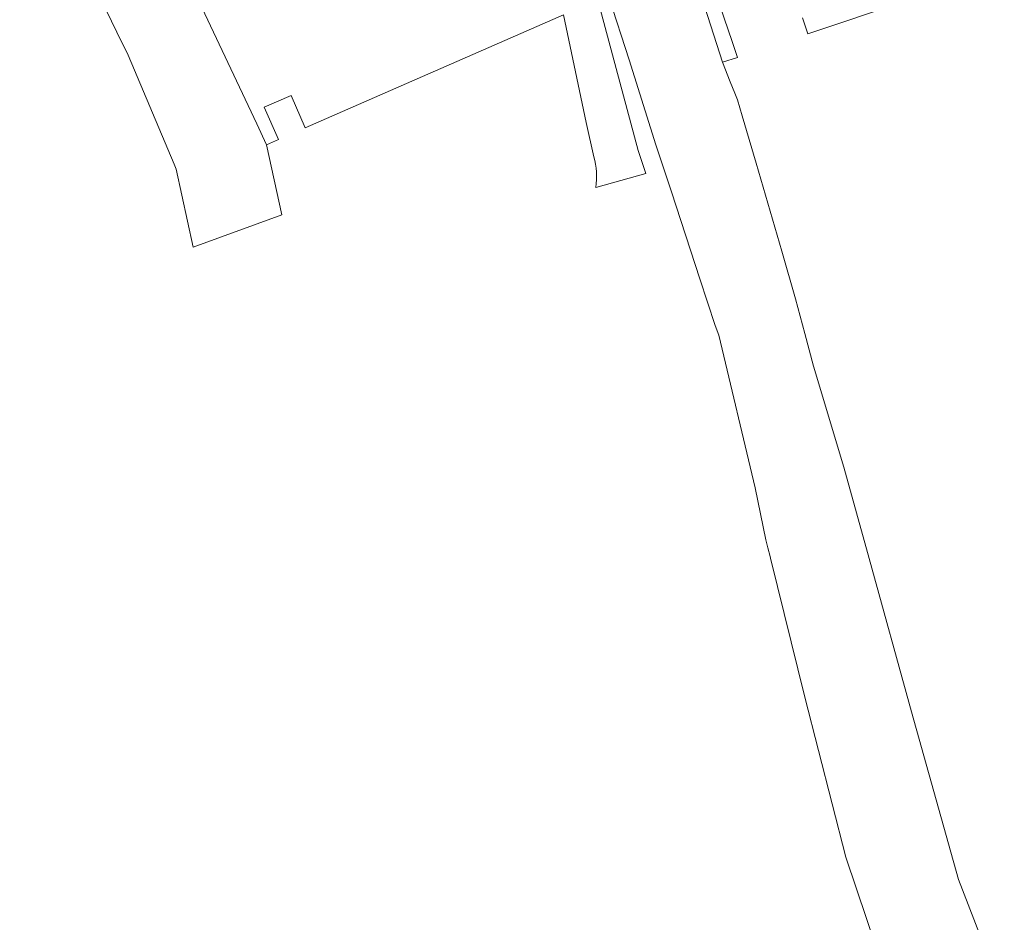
# Model space of a CAD drawing. Header units: metres. Extents: x 80938 to 82288, y 446951 to 448452.
# Tile 37 of 96: x 82037 to 82121, y 447197 to 447274. Entities that reach past the tile are written whole.
import ezdxf

# ---------------------------------------------------------------- set-up
doc = ezdxf.new("R2010")
doc.units = ezdxf.units.M
doc.header["$MEASUREMENT"] = 0
for name, color, linetype, lineweight in [('B-WE-GK-BESCHOEIING-G', 253, 'GK-BESCHOEIING', 35), ('B-WE-OG-TERREIN_ERF-GV', 253, 'Continuous', 18), ('B-WE-OG-WATER-GV', 253, 'Continuous', 18), ('B-WE-VH-VERHARDING_ASFALT-GV', 253, 'Continuous', 18)]:
    doc.layers.add(name, color=color, linetype=linetype, lineweight=lineweight)
doc.linetypes.add('GK-BESCHOEIING', pattern='A,30,-5,[1,NLCS.SHX,S=1,R=0,X=0,Y=0],-5', length=40)

msp = doc.modelspace()

# ---------------------------------------------------------------- linework, layer by layer
at = {"layer": 'B-WE-GK-BESCHOEIING-G', "linetype": 'Continuous', "lineweight": 0}
msp.add_lwpolyline([(82027.471, 447334.875), (82047.09, 447287.474), (82057.43, 447265.528)], dxfattribs=at)
at = {"layer": 'B-WE-OG-TERREIN_ERF-GV', "linetype": 'Continuous', "lineweight": 0}
for points in [[(82089.55, 447294.56), (82097.153, 447270.797), (82098.445, 447271.212), (82097.982, 447272.576), (82095.917, 447278.654)], [(82047.09, 447287.474), (82057.43, 447265.528), (82058.266, 447263.754), (82059.273, 447264.205), (82058.07, 447266.954), (82060.361, 447267.956), (82061.563, 447265.207), (82083.589, 447274.843)], [(82103.977, 447274.582), (82104.441, 447273.218), (82121.207, 447278.852)]]:
    msp.add_lwpolyline(points, dxfattribs=at)
at = {"layer": 'B-WE-OG-WATER-GV', "linetype": 'Continuous', "lineweight": 0}
for points in [[(82037.162, 447290.828), (82042.384, 447279.774), (82045.504, 447273.352), (82046.449, 447271.387), (82050.377, 447262.107), (82050.564, 447261.666), (82052.006, 447255.029), (82059.579, 447257.772), (82058.266, 447263.754), (82057.43, 447265.528), (82047.09, 447287.474), (82027.471, 447334.875)], [(82119.08, 447196.43), (82117.31, 447201.08), (82113.3, 447215.37), (82109.687, 447228.452), (82107.53, 447236.26), (82104.922, 447244.869), (82104.185, 447247.651), (82103.399, 447250.619), (82102.222, 447254.663), (82100.032, 447262.183), (82098.853, 447266.233), (82098.457, 447267.596), (82098.217, 447268.151), (82097.821, 447269.136), (82097.153, 447270.797), (82089.55, 447294.56)], [(82087.472, 447276.375), (82089.201, 447270.996), (82091.481, 447263.76), (82092.801, 447259.742), (82095.237, 447252.321), (82096.549, 447248.326), (82096.853, 447247.499), (82099.95, 447234.488), (82100.865, 447230.059), (82101.037, 447229.363), (82101.219, 447228.624), (82101.257, 447228.468), (82104.18, 447216.61), (82107.68, 447202.96), (82110.36, 447195.037)]]:
    msp.add_lwpolyline(points, dxfattribs=at)
at = {"layer": 'B-WE-VH-VERHARDING_ASFALT-GV', "linetype": 'Continuous', "lineweight": 0}
for points in [[(82086.359, 447260.108), (82090.618, 447261.308), (82089.982, 447263.257), (82086.517, 447276.108), (82086.336, 447276.782), (82086.06, 447277.554), (82084.5, 447281.93), (82082.05, 447289.39), (82071.11, 447319.58), (82069.22, 447324.56), (82066.67, 447331.55), (82061.88, 447347.27), (82056.44, 447364.61), (82055.44, 447367.51), (82054.51, 447370.08), (82052.83, 447374.35), (82050.48, 447379.91), (82034.28, 447415.1)], [(82083.589, 447274.843), (82085.54, 447265.663), (82086.199, 447262.737)]]:
    msp.add_lwpolyline(points, dxfattribs=at)
msp.add_lwpolyline([(82086.199, 447262.737, -0.09382), (82086.359, 447260.108)], format="xyb", dxfattribs=at)

doc.saveas('drawing.dxf')
